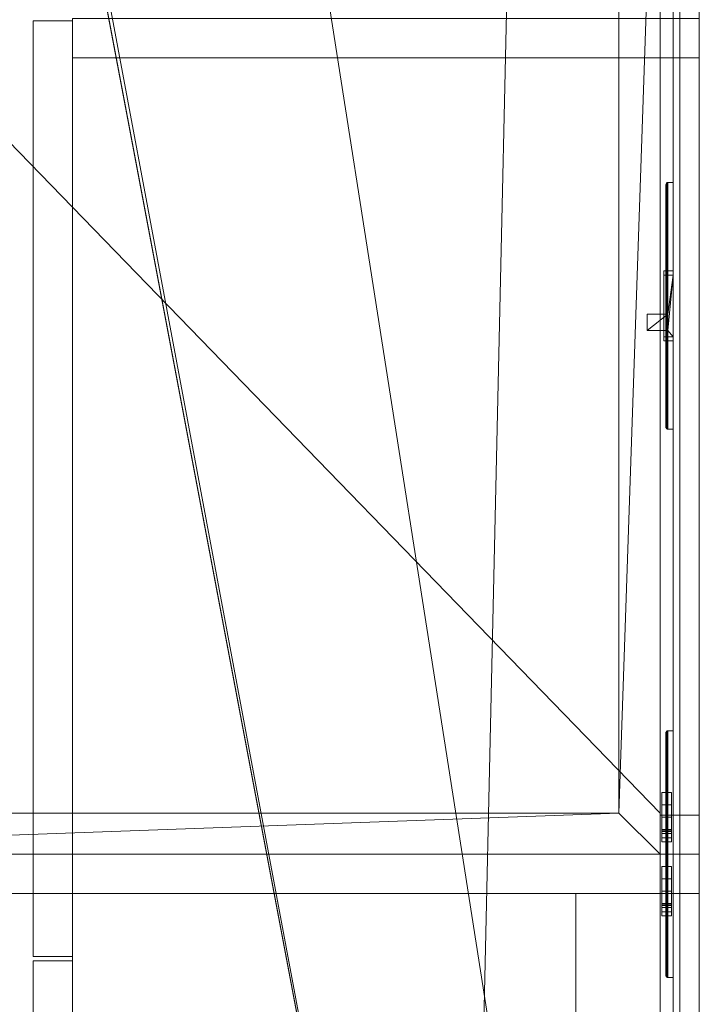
# Model space of a CAD drawing. Header units: inches. Extents: x -263 to 528, y -1 to 602.
# Tile 202 of 256: x 142 to 155, y 214 to 233. Entities that reach past the tile are written whole.
import ezdxf

# ---------------------------------------------------------------- set-up
doc = ezdxf.new("R2010")
doc.units = ezdxf.units.IN
doc.header["$MEASUREMENT"] = 0
for name, color, linetype in [('Twindo - Backsplash', 7, 'Continuous'), ('Twindo - Casework', 7, 'Continuous'), ('Twindo - Electrical', 7, 'Continuous'), ('Twindo - Equipment', 7, 'Continuous'), ('Twindo - Slabs', 7, 'Continuous')]:
    doc.layers.add(name, color=color, linetype=linetype)

# ---------------------------------------------------------------- blocks, each defined once
blk = doc.blocks.new('Slab_D0BD3B49-249D-4DA8-80D4-D821BCE50D6B', base_point=(-249.5, 387))
at = {"layer": 'Twindo - Slabs', "lineweight": 0}
mesh = blk.add_polyface(dxfattribs=at)
corners = [(-192, 387), (-249.5, 387), (-249.5, 387, -6), (-192, 387, -6), (-89.75, 579.5), (-249.5, 579.5), (-192, 134.5), (-132, 134.5), (-132, 124.5), (10, 124.5), (10, 13.75), (161.5, 13.75), (161.5, 6.5), (252, 6.5), (252, 14), (415.5, 14), (415.5, 322.5), (222.5, 322.5), (222.5, 357.5), (-4, 357.5), (-4, 413), (101.5, 413), (101.5, 553.5), (-89.75, 553.5), (-249.5, 579.5, -6), (-192, 134.5, -6), (-89.75, 579.5, -6), (-89.75, 553.5, -6), (101.5, 553.5, -6), (101.5, 413, -6), (-4, 413, -6), (-4, 357.5, -6), (222.5, 357.5, -6), (222.5, 322.5, -6), (415.5, 322.5, -6), (415.5, 14, -6), (252, 14, -6), (252, 6.5, -6), (161.5, 6.5, -6), (161.5, 13.75, -6), (10, 13.75, -6), (10, 124.5, -6), (-132, 124.5, -6), (-132, 134.5, -6)]
mesh.append_faces([[corners[k] for k in face] for face in [(0, 1, 2, 3), (1, 5, 24, 2), (6, 0, 3, 25), (5, 4, 26, 24), (7, 6, 25, 43), (8, 7, 43, 42), (9, 8, 42, 41), (10, 9, 41, 40), (11, 10, 40, 39), (12, 11, 39, 38), (13, 12, 38, 37), (14, 13, 37, 36), (15, 14, 36, 35), (16, 15, 35, 34), (17, 16, 34, 33), (18, 17, 33, 32), (19, 18, 32, 31), (20, 19, 31, 30), (21, 20, 30, 29), (22, 21, 29, 28), (23, 22, 28, 27), (4, 23, 27, 26)]], dxfattribs={"color": 254})
mesh.append_faces([[corners[k] for k in face] for face in [(22, 20, 21), (16, 14, 15)]], dxfattribs={"vtx0": -1, "color": 254})
mesh.append_faces([[corners[k] for k in face] for face in [(28, 30, 27), (34, 36, 33)]], dxfattribs={"vtx0": -1, "vtx1": -1, "color": 254})
mesh.append_faces([[corners[k] for k in face] for face in [(4, 0, 7), (19, 23, 8), (19, 9, 11), (43, 3, 26), (42, 27, 31), (39, 41, 31)]], dxfattribs={"vtx0": -1, "vtx1": -1, "vtx2": -1, "color": 254})
mesh.append_faces([[corners[k] for k in face] for face in [(23, 7, 8), (19, 8, 9), (17, 11, 12), (17, 12, 13), (17, 13, 14), (3, 24, 26), (43, 26, 27), (39, 31, 32), (39, 32, 33)]], dxfattribs={"vtx0": -1, "vtx2": -1, "color": 254})
mesh.append_faces([[corners[k] for k in face] for face in [(29, 30, 28), (35, 36, 34)]], dxfattribs={"vtx1": -1, "color": 254})
mesh.append_faces([[corners[k] for k in face] for face in [(4, 5, 0), (23, 4, 7), (19, 20, 23), (22, 23, 20), (18, 19, 11), (17, 18, 11), (16, 17, 14), (42, 43, 27), (30, 31, 27), (41, 42, 31), (38, 39, 33), (37, 38, 33), (36, 37, 33)]], dxfattribs={"vtx1": -1, "vtx2": -1, "color": 254})
mesh.append_faces([[corners[k] for k in face] for face in [(5, 1, 0), (0, 6, 7), (9, 10, 11), (3, 2, 24), (43, 25, 3), (39, 40, 41)]], dxfattribs={"vtx2": -1, "color": 254})
blk = doc.blocks.new('Slab_C16FED3F-F51D-4887-95C2-45D370958F54', base_point=(-255.75, 595))
at = {"layer": 'Twindo - Slabs', "lineweight": 0}
mesh = blk.add_polyface(dxfattribs=at)
corners = [(95.5, 568, 128), (95.5, 570, 128), (-75.75, 570, 128), (-75.75, 595, 128), (-255.75, 595, 128), (-255.75, 379, 128), (-198, 379, 128), (-198, 134.5, 128), (-136, 134.5, 128), (-136, 110.5, 128), (6.5, 110.5, 128), (6.5, 6.5, 128), (315.5, 6.5, 128), (315.5, 8, 128), (378.5, 8, 128), (378.5, 6.5, 128), (523, 6.5, 128), (523, 132.25, 128), (421.5, 132.25, 128), (421.5, 333, 128), (239, 333, 128), (239, 391.501, 128), (240, 391.501, 128), (240, 457, 128), (237, 457, 128), (237, 568, 128), (201, 127.5, 128), (201, 128.125, 128), (244.5, 128.125, 128), (244.5, 127.5, 128), (244.5, 15, 128), (161.5, 15, 128), (161.5, 146.5, 128), (200.935, 146.5, 128), (200.997, 146.5, 128), (200.997, 128.5, 128), (95.5, 568, 101), (95.5, 570, 101), (-75.75, 570, 101), (-75.75, 595, 101), (-255.75, 595, 101), (-255.75, 379, 101), (-198, 379, 101), (-198, 134.5, 101), (-136, 134.5, 101), (-136, 110.5, 101), (6.5, 110.5, 101), (6.5, 6.5, 101), (315.5, 6.5, 101), (315.5, 8, 101), (378.5, 8, 101), (378.5, 6.5, 101), (523, 6.5, 101), (523, 132.25, 101), (421.5, 132.25, 101), (421.5, 333, 101), (239, 333, 101), (239, 391.501, 101), (240, 391.501, 101), (240, 457, 101), (237, 457, 101), (237, 568, 101), (201, 127.5, 120), (201, 128, 120), (201, 128.125, 120), (244.5, 128.125, 120), (244.5, 128, 120), (244.5, 127.5, 120), (244.5, 127.5, 101), (244.5, 15, 101), (161.5, 15, 101), (161.5, 146.5, 101), (200.935, 146.5, 101), (200.997, 146.5, 101), (200.997, 128.5, 114.5), (201, 127.5, 101)]
mesh.append_faces([[corners[k] for k in face] for face in [(36, 37, 1, 0), (37, 38, 2, 1), (38, 39, 3, 2), (39, 40, 4, 3), (40, 41, 5, 4), (41, 42, 6, 5), (42, 43, 7, 6), (43, 44, 8, 7), (44, 45, 9, 8), (45, 46, 10, 9), (46, 47, 11, 10), (47, 48, 12, 11), (48, 49, 13, 12), (49, 50, 14, 13), (50, 51, 15, 14), (51, 52, 16, 15), (52, 53, 17, 16), (53, 54, 18, 17), (54, 55, 19, 18), (55, 56, 20, 19), (56, 57, 21, 20), (57, 58, 22, 21), (58, 59, 23, 22), (59, 60, 24, 23), (60, 61, 25, 24), (61, 36, 0, 25), (28, 27, 64, 65), (69, 70, 31, 30), (70, 71, 32, 31), (33, 32, 71, 72), (33, 72, 73, 34), (34, 73, 74, 35), (62, 67, 66, 63), (65, 64, 63, 66), (67, 62, 75, 68), (72, 74, 73)]], dxfattribs={"color": 254})
mesh.append_faces([[corners[k] for k in face] for face in [(23, 21, 22), (27, 63, 64), (29, 66, 67), (29, 69, 30), (75, 74, 72), (52, 54, 53)]], dxfattribs={"vtx0": -1, "color": 254})
mesh.append_faces([[corners[k] for k in face] for face in [(16, 18, 15), (59, 57, 60)]], dxfattribs={"vtx0": -1, "vtx1": -1, "color": 254})
mesh.append_faces([[corners[k] for k in face] for face in [(3, 6, 8), (31, 0, 11), (0, 32, 34), (24, 34, 27), (20, 24, 27), (28, 30, 12), (20, 28, 13), (75, 26, 74), (44, 42, 39), (47, 36, 70), (75, 60, 56), (49, 68, 56)]], dxfattribs={"vtx0": -1, "vtx1": -1, "vtx2": -1, "color": 254})
mesh.append_faces([[corners[k] for k in face] for face in [(2, 8, 9), (2, 9, 10), (0, 10, 11), (20, 27, 28), (30, 11, 12), (28, 12, 13), (20, 13, 14), (18, 14, 15), (42, 40, 39), (44, 39, 38), (46, 38, 37), (46, 37, 36), (72, 36, 61), (75, 61, 60), (47, 70, 69), (49, 69, 68), (50, 56, 55), (50, 55, 54)]], dxfattribs={"vtx0": -1, "vtx2": -1, "color": 254})
mesh.append_faces([[corners[k] for k in face] for face in [(17, 18, 16), (58, 57, 59)]], dxfattribs={"vtx1": -1, "color": 254})
mesh.append_faces([[corners[k] for k in face] for face in [(3, 4, 6), (2, 3, 8), (1, 2, 10), (0, 1, 10), (31, 32, 0), (25, 0, 34), (24, 25, 34), (20, 21, 24), (23, 24, 21), (30, 31, 11), (19, 20, 14), (18, 19, 14), (45, 44, 38), (46, 45, 38), (47, 46, 36), (71, 70, 36), (72, 71, 36), (75, 72, 61), (57, 56, 60), (68, 75, 56), (48, 47, 69), (49, 48, 69), (50, 49, 56), (51, 50, 54), (52, 51, 54)]], dxfattribs={"vtx1": -1, "vtx2": -1, "color": 254})
mesh.append_faces([[corners[k] for k in face] for face in [(4, 5, 6), (6, 7, 8), (26, 35, 74), (42, 41, 40), (44, 43, 42)]], dxfattribs={"vtx2": -1, "color": 254})
mesh.append_faces([[corners[k] for k in face] for face in [(27, 26, 62, 63), (29, 28, 65, 66), (29, 67, 68, 69)]], dxfattribs={"vtx3": -1, "color": 254})
blk = doc.blocks.new('Slab_A3746481-2909-4108-A365-6002FE2AB3C6', base_point=(95.5, 568))
at = {"layer": 'Twindo - Slabs', "lineweight": 0}
mesh = blk.add_polyface(dxfattribs=at)
corners = [(95.5, 568, 254), (95.5, 568, 248), (95.5, 395.501, 248), (95.5, 395.501, 254), (237, 568, 254), (237, 568, 248), (237, 457, 248), (240, 457, 248), (240, 391.501, 248), (239, 391.501, 248), (239, 192.5, 248), (421.5, 192.5, 248), (421.5, 132.25, 248), (523, 132.25, 248), (523, 6.5, 248), (378.5, 6.5, 248), (378.5, 8, 248), (315.5, 8, 248), (315.5, 6.5, 248), (150.5, 6.5, 248), (150.5, 197, 248), (155, 197, 248), (155, 397.501, 248), (113, 397.501, 248), (113, 395.501, 248), (201, 383.001, 248), (170, 383.001, 248), (170, 205.5, 248), (201, 205.5, 248), (378.6, 174.5, 248), (261.6, 174.5, 248), (261.6, 108.5, 248), (342.106, 108.5, 248), (378.6, 144.994, 248), (113, 395.501, 254), (113, 397.501, 254), (155, 397.501, 254), (155, 197, 254), (150.5, 197, 254), (150.5, 6.5, 254), (315.5, 6.5, 254), (315.5, 8, 254), (378.5, 8, 254), (378.5, 6.5, 254), (523, 6.5, 254), (523, 132.25, 254), (421.5, 132.25, 254), (421.5, 192.5, 254), (239, 192.5, 254), (239, 391.501, 254), (240, 391.501, 254), (240, 457, 254), (237, 457, 254), (170, 205.5, 254), (170, 383.001, 254), (201, 383.001, 254), (201, 205.5, 254), (261.6, 108.5, 254), (261.6, 174.5, 254), (378.6, 174.5, 254), (378.6, 144.994, 254), (342.106, 108.5, 254)]
mesh.append_faces([[corners[k] for k in face] for face in [(0, 1, 2, 3), (4, 5, 1, 0), (3, 2, 24, 34), (52, 6, 5, 4), (51, 7, 6, 52), (50, 8, 7, 51), (49, 9, 8, 50), (48, 10, 9, 49), (47, 11, 10, 48), (46, 12, 11, 47), (45, 13, 12, 46), (44, 14, 13, 45), (43, 15, 14, 44), (42, 16, 15, 43), (41, 17, 16, 42), (40, 18, 17, 41), (39, 19, 18, 40), (38, 20, 19, 39), (37, 21, 20, 38), (36, 22, 21, 37), (35, 23, 22, 36), (34, 24, 23, 35), (54, 26, 25, 55), (53, 27, 26, 54), (56, 28, 27, 53), (55, 25, 28, 56), (58, 30, 29, 59), (57, 31, 30, 58), (61, 32, 31, 57), (60, 33, 32, 61), (59, 29, 33, 60)]], dxfattribs={"color": 254})
mesh.append_faces([[corners[k] for k in face] for face in [(14, 12, 13), (51, 49, 50)]], dxfattribs={"vtx0": -1, "color": 254})
mesh.append_faces([[corners[k] for k in face] for face in [(7, 9, 6), (44, 46, 43)]], dxfattribs={"vtx0": -1, "vtx1": -1, "color": 254})
mesh.append_faces([[corners[k] for k in face] for face in [(19, 21, 27), (26, 22, 1), (28, 6, 10), (19, 28, 10), (19, 10, 31), (15, 33, 12), (0, 36, 54), (53, 37, 39), (48, 52, 56), (48, 56, 39), (57, 48, 39), (46, 60, 43)]], dxfattribs={"vtx0": -1, "vtx1": -1, "vtx2": -1, "color": 254})
mesh.append_faces([[corners[k] for k in face] for face in [(23, 2, 1), (26, 21, 22), (19, 27, 28), (25, 1, 5), (28, 5, 6), (17, 31, 32), (16, 32, 33), (29, 10, 11), (33, 11, 12), (0, 34, 35), (0, 35, 36), (53, 36, 37), (0, 54, 55), (52, 55, 56), (57, 39, 40), (57, 40, 41), (61, 41, 42), (48, 58, 59), (60, 42, 43), (46, 59, 60)]], dxfattribs={"vtx0": -1, "vtx2": -1, "color": 254})
mesh.append_faces([[corners[k] for k in face] for face in [(8, 9, 7), (45, 46, 44)]], dxfattribs={"vtx1": -1, "color": 254})
mesh.append_faces([[corners[k] for k in face] for face in [(22, 23, 1), (26, 27, 21), (25, 26, 1), (28, 25, 5), (9, 10, 6), (30, 31, 10), (18, 19, 31), (17, 18, 31), (16, 17, 32), (15, 16, 33), (29, 30, 10), (33, 29, 11), (14, 15, 12), (53, 54, 36), (56, 53, 39), (4, 0, 55), (52, 4, 55), (48, 49, 52), (51, 52, 49), (57, 58, 48), (61, 57, 41), (60, 61, 42), (47, 48, 59), (46, 47, 59)]], dxfattribs={"vtx1": -1, "vtx2": -1, "color": 254})
mesh.append_faces([[corners[k] for k in face] for face in [(23, 24, 2), (19, 20, 21), (0, 3, 34), (37, 38, 39)]], dxfattribs={"vtx2": -1, "color": 254})
blk = doc.blocks.new('Slab_ED5BE3F0-089E-41BE-87EB-5EA2DDB2F362', base_point=(-198, 134.5))
at = {"layer": 'Twindo - Slabs', "lineweight": 0}
mesh = blk.add_polyface(dxfattribs=at)
corners = [(-198, 134.5, 254), (-198, 134.5, 246.5), (-136, 134.5, 246.5), (-136, 134.5, 254), (-198, 379, 254), (-198, 379, 246.5), (-75.75, 379, 246.5), (-75.75, 378, 246.5), (-9, 378, 246.5), (-9, 395.501, 246.5), (113, 395.501, 246.5), (113, 397.501, 246.5), (155, 397.501, 246.5), (155, 197, 246.5), (150.5, 197, 246.5), (150.5, 6.5, 246.5), (6.5, 6.5, 246.5), (6.5, 110.5, 246.5), (-136, 110.5, 246.5), (-136, 110.5, 254), (6.5, 110.5, 254), (6.5, 6.5, 254), (150.5, 6.5, 254), (150.5, 197, 254), (155, 197, 254), (155, 397.501, 254), (113, 397.501, 254), (113, 395.501, 254), (-9, 395.501, 254), (-9, 378, 254), (-75.75, 378, 254), (-75.75, 379, 254)]
mesh.append_faces([[corners[k] for k in face] for face in [(0, 1, 2, 3), (4, 5, 1, 0), (3, 2, 18, 19), (31, 6, 5, 4), (30, 7, 6, 31), (29, 8, 7, 30), (28, 9, 8, 29), (27, 10, 9, 28), (26, 11, 10, 27), (25, 12, 11, 26), (24, 13, 12, 25), (23, 14, 13, 24), (22, 15, 14, 23), (21, 16, 15, 22), (20, 17, 16, 21), (19, 18, 17, 20)]], dxfattribs={"color": 254})
mesh.append_faces([[corners[k] for k in face] for face in [(25, 23, 24)]], dxfattribs={"vtx0": -1, "color": 254})
mesh.append_faces([[corners[k] for k in face] for face in [(12, 14, 11)]], dxfattribs={"vtx0": -1, "vtx1": -1, "color": 254})
mesh.append_faces([[corners[k] for k in face] for face in [(2, 5, 6), (2, 6, 7), (18, 7, 8), (17, 8, 9), (17, 9, 10), (14, 10, 11), (30, 3, 19), (29, 19, 20), (27, 20, 21), (27, 21, 22), (27, 22, 23)]], dxfattribs={"vtx0": -1, "vtx2": -1, "color": 254})
mesh.append_faces([[corners[k] for k in face] for face in [(13, 14, 12)]], dxfattribs={"vtx1": -1, "color": 254})
mesh.append_faces([[corners[k] for k in face] for face in [(18, 2, 7), (17, 18, 8), (16, 17, 10), (15, 16, 10), (14, 15, 10), (31, 4, 3), (30, 31, 3), (29, 30, 19), (28, 29, 20), (27, 28, 20), (26, 27, 23), (25, 26, 23)]], dxfattribs={"vtx1": -1, "vtx2": -1, "color": 254})
mesh.append_faces([[corners[k] for k in face] for face in [(2, 1, 5), (4, 0, 3)]], dxfattribs={"vtx2": -1, "color": 254})
blk = doc.blocks.new('Beam Segment_C1A46423-8314-45C4-A61E-E301789775D1')
at = {"layer": 'Twindo - Backsplash', "lineweight": 0}
mesh = blk.add_polyface(dxfattribs=at)
corners = [(154.5, 197.001, 164), (154.5, 237.001, 164), (155, 237.001, 164), (155, 197.001, 164), (154.5, 197.001, 179), (154.5, 237.001, 179), (155, 237.001, 179), (155, 197.001, 179)]
mesh.append_faces([[corners[k] for k in face] for face in [(0, 1, 2, 3), (4, 5, 1, 0), (2, 1, 5, 6), (3, 2, 6, 7), (4, 0, 3, 7), (7, 6, 5, 4)]], dxfattribs={"color": 7})
blk = doc.blocks.new('Object_467C8432-9F75-47D6-8447-B374048870A5')
at = {"layer": 'Twindo - Casework', "lineweight": 0}
mesh = blk.add_polyface(dxfattribs=at)
corners = [(130, 217.001, 162.5), (130, 196.001, 162.5), (130, 196.001, 164), (130, 217.001, 164), (155, 196.001, 162.5), (155, 196.001, 164), (155, 217.001, 162.5), (155, 217.001, 164)]
mesh.append_faces([[corners[k] for k in face] for face in [(0, 1, 2, 3), (1, 4, 5, 2), (4, 6, 7, 5), (6, 0, 3, 7), (0, 6, 4, 1), (3, 2, 5, 7)]], dxfattribs={"color": 9})
mesh = blk.add_polyface(dxfattribs=at)
corners = [(155, 197.751, 161.75), (152.638, 197.751, 161.75), (152.638, 216.251, 161.75), (155, 216.251, 161.75), (152.638, 197.751, 162.5), (152.638, 216.251, 162.5), (155, 197.751, 162.5), (155, 216.251, 162.5), (155, 217.001, 128), (131.75, 217.001, 128), (131.75, 217.001, 162.5), (155, 217.001, 162.5), (131.75, 216.251, 128), (131.75, 216.251, 162.5), (155, 216.251, 128), (155, 216.251, 162.5), (131.75, 197.001, 128), (155, 197.001, 128), (155, 197.001, 162.5), (131.75, 197.001, 162.5), (155, 197.751, 128), (155, 197.751, 162.5), (131.75, 197.751, 128), (131.75, 197.751, 162.5), (154.625, 197.751, 128.75), (154.625, 216.251, 128.75), (154.625, 216.251, 161.75), (154.625, 197.751, 161.75), (154.25, 216.251, 128.75), (154.25, 216.251, 161.75), (154.25, 197.751, 128.75), (154.25, 197.751, 161.75)]
mesh.append_faces([[corners[k] for k in face] for face in [(0, 1, 2, 3), (1, 4, 5, 2), (4, 6, 7, 5), (6, 0, 3, 7), (0, 6, 4, 1), (3, 2, 5, 7), (8, 9, 10, 11), (9, 12, 13, 10), (12, 14, 15, 13), (14, 8, 11, 15), (8, 14, 12, 9), (11, 10, 13, 15), (16, 17, 18, 19), (17, 20, 21, 18), (20, 22, 23, 21), (22, 16, 19, 23), (16, 22, 20, 17), (19, 18, 21, 23), (24, 25, 26, 27), (25, 28, 29, 26), (28, 30, 31, 29), (30, 24, 27, 31), (24, 30, 28, 25), (27, 26, 29, 31)]], dxfattribs={"color": 7})
mesh = blk.add_polyface(dxfattribs=at)
corners = [(131.75, 216.251, 128), (131.75, 197.751, 128), (131.75, 197.751, 128.75), (131.75, 216.251, 128.75), (155, 197.751, 128), (155, 197.751, 128.75), (155, 216.251, 128), (155, 216.251, 128.75)]
mesh.append_faces([[corners[k] for k in face] for face in [(0, 1, 2, 3), (1, 4, 5, 2), (4, 6, 7, 5), (6, 0, 3, 7), (0, 6, 4, 1), (3, 2, 5, 7)]], dxfattribs={"color": 7})
blk = doc.blocks.new('Object_5607B7E1-BE67-48E1-BFF0-9BB5C1BA2E24')
at = {"layer": 'Twindo - Casework', "lineweight": 0}
mesh = blk.add_polyface(dxfattribs=at)
corners = [(143, 232.961, 179.039), (143, 215.04, 179.039), (142.25, 215.04, 179.039), (142.25, 232.961, 179.039), (143, 215.04, 222.961), (142.25, 215.04, 222.961), (143, 232.961, 222.961), (142.25, 232.961, 222.961)]
mesh.append_faces([[corners[k] for k in face] for face in [(0, 1, 2, 3), (1, 4, 5, 2), (4, 6, 7, 5), (6, 0, 3, 7), (0, 6, 4, 1), (3, 2, 5, 7)]], dxfattribs={"color": 7})
mesh = blk.add_polyface(dxfattribs=at)
corners = [(143, 232.251, 222.25), (143, 197.751, 222.25), (143, 197.751, 223), (143, 232.251, 223), (155, 197.751, 222.25), (155, 197.751, 223), (155, 232.251, 222.25), (155, 232.251, 223), (155, 233.001, 179), (143, 233.001, 179), (143, 233.001, 223), (155, 233.001, 223), (143, 232.251, 179), (143, 232.251, 223), (155, 232.251, 179), (155, 232.251, 223), (143, 197.001, 179), (155, 197.001, 179), (155, 197.001, 223), (143, 197.001, 223), (155, 197.751, 179), (155, 197.751, 223), (143, 197.751, 179), (143, 197.751, 223), (154.625, 197.751, 179.75), (154.625, 232.251, 179.75), (154.625, 232.251, 222.25), (154.625, 197.751, 222.25), (154.25, 232.251, 179.75), (154.25, 232.251, 222.25), (154.25, 197.751, 179.75), (154.25, 197.751, 222.25)]
mesh.append_faces([[corners[k] for k in face] for face in [(0, 1, 2, 3), (1, 4, 5, 2), (4, 6, 7, 5), (6, 0, 3, 7), (0, 6, 4, 1), (3, 2, 5, 7), (8, 9, 10, 11), (9, 12, 13, 10), (12, 14, 15, 13), (14, 8, 11, 15), (8, 14, 12, 9), (11, 10, 13, 15), (16, 17, 18, 19), (17, 20, 21, 18), (20, 22, 23, 21), (22, 16, 19, 23), (16, 22, 20, 17), (19, 18, 21, 23), (24, 25, 26, 27), (25, 28, 29, 26), (28, 30, 31, 29), (30, 24, 27, 31), (24, 30, 28, 25), (27, 26, 29, 31)]], dxfattribs={"color": 7})
mesh = blk.add_polyface(dxfattribs=at)
corners = [(143, 232.251, 200.625), (143, 197.751, 200.625), (143, 197.751, 201.375), (143, 232.251, 201.375), (154.25, 197.751, 200.625), (154.25, 197.751, 201.375), (154.25, 232.251, 200.625), (154.25, 232.251, 201.375)]
mesh.append_faces([[corners[k] for k in face] for face in [(0, 1, 2, 3), (1, 4, 5, 2), (4, 6, 7, 5), (6, 0, 3, 7), (0, 6, 4, 1), (3, 2, 5, 7)]], dxfattribs={"color": 7})
mesh = blk.add_polyface(dxfattribs=at)
corners = [(143, 232.251, 179), (143, 197.751, 179), (143, 197.751, 179.75), (143, 232.251, 179.75), (155, 197.751, 179), (155, 197.751, 179.75), (155, 232.251, 179), (155, 232.251, 179.75)]
mesh.append_faces([[corners[k] for k in face] for face in [(0, 1, 2, 3), (1, 4, 5, 2), (4, 6, 7, 5), (6, 0, 3, 7), (0, 6, 4, 1), (3, 2, 5, 7)]], dxfattribs={"color": 7})
mesh = blk.add_polyface(dxfattribs=at)
corners = [(143, 197.04, 179.039), (142.25, 197.04, 179.039), (142.25, 214.961, 179.039), (143, 214.961, 179.039), (142.25, 214.961, 222.961), (143, 214.961, 222.961), (142.25, 197.04, 222.961), (143, 197.04, 222.961)]
mesh.append_faces([[corners[k] for k in face] for face in [(0, 1, 2, 3), (3, 2, 4, 5), (5, 4, 6, 7), (7, 6, 1, 0), (0, 3, 5, 7), (1, 6, 4, 2)]], dxfattribs={"color": 7})
blk = doc.blocks.new('Object_13C862C6-5CA3-4DAD-A1C7-963AABDC782F')
at = {"layer": 'Twindo - Casework', "lineweight": 0}
mesh = blk.add_polyface(dxfattribs=at)
corners = [(130, 241.001, 164), (130, 241.001, 162.5), (130, 217.001, 162.5), (130, 217.001, 164), (155, 241.001, 164), (155, 241.001, 162.5), (155, 217.001, 162.5), (155, 217.001, 164)]
mesh.append_faces([[corners[k] for k in face] for face in [(0, 1, 2, 3), (4, 5, 1, 0), (2, 1, 5, 6), (3, 2, 6, 7), (4, 0, 3, 7), (7, 6, 5, 4)]], dxfattribs={"color": 9})
mesh = blk.add_polyface(dxfattribs=at)
corners = [(154.625, 217.751, 161.75), (154.625, 217.751, 128.75), (154.625, 240.251, 128.75), (154.625, 240.251, 161.75), (154.25, 217.751, 161.75), (154.25, 217.751, 128.75), (154.25, 240.251, 128.75), (154.25, 240.251, 161.75)]
mesh.append_faces([[corners[k] for k in face] for face in [(0, 1, 2, 3), (4, 5, 1, 0), (2, 1, 5, 6), (3, 2, 6, 7), (4, 0, 3, 7), (7, 6, 5, 4)]], dxfattribs={"color": 7})
mesh = blk.add_polyface(dxfattribs=at)
corners = [(154.25, 240.251, 161.75), (154.25, 240.251, 162.5), (155, 240.251, 162.5), (155, 240.251, 161.75), (154.25, 217.751, 162.5), (154.25, 217.751, 161.75), (155, 217.751, 162.5), (155, 217.751, 161.75)]
mesh.append_faces([[corners[k] for k in face] for face in [(0, 1, 2, 3), (4, 1, 0, 5), (1, 4, 6, 2), (2, 6, 7, 3), (5, 0, 3, 7), (4, 5, 7, 6)]], dxfattribs={"color": 7})
mesh = blk.add_polyface(dxfattribs=at)
corners = [(154.25, 240.251, 128), (154.25, 240.251, 128.75), (155, 240.251, 128.75), (155, 240.251, 128), (154.25, 217.751, 128.75), (154.25, 217.751, 128), (155, 217.751, 128.75), (155, 217.751, 128)]
mesh.append_faces([[corners[k] for k in face] for face in [(0, 1, 2, 3), (4, 1, 0, 5), (1, 4, 6, 2), (6, 7, 3, 2), (5, 0, 3, 7), (4, 5, 7, 6)]], dxfattribs={"color": 7})
mesh = blk.add_polyface(dxfattribs=at)
corners = [(154.25, 217.751, 162.5), (155, 217.751, 162.5), (155, 217.751, 128), (154.25, 217.751, 128), (154.25, 217.001, 162.5), (155, 217.001, 162.5), (155, 217.001, 128), (154.25, 217.001, 128)]
mesh.append_faces([[corners[k] for k in face] for face in [(0, 1, 2, 3), (0, 4, 5, 1), (5, 6, 2, 1), (7, 3, 2, 6), (7, 4, 0, 3), (7, 6, 5, 4)]], dxfattribs={"color": 7})
blk = doc.blocks.new('Object_DE375B6C-5EBA-4A4B-AAAE-5E3F8F68D42D')
at = {"layer": 'Twindo - Electrical', "lineweight": 0}
mesh = blk.add_polyface(dxfattribs=at)
corners = [(154.362, 214.673, 165.656), (154.362, 214.673, 168.344), (154.362, 219.328, 168.344), (154.362, 219.328, 165.656), (154.362, 215.82, 166.606), (154.362, 216.292, 166.456), (154.362, 216.764, 166.606), (154.362, 216.764, 167.394), (154.362, 216.292, 167.544), (154.362, 215.82, 167.394), (154.362, 218.182, 167.394), (154.362, 217.709, 167.544), (154.362, 217.237, 167.394), (154.362, 217.237, 166.606), (154.362, 217.709, 166.456), (154.362, 218.182, 166.606), (154.363, 214.664, 165.648), (154.363, 214.664, 168.352), (154.363, 219.337, 168.352), (154.363, 219.337, 165.648), (154.465, 215.82, 166.606), (154.465, 216.292, 166.456), (154.465, 216.764, 166.606), (154.465, 216.764, 167.394), (154.465, 216.292, 167.544), (154.465, 215.82, 167.394), (154.465, 218.182, 167.394), (154.465, 217.709, 167.544), (154.465, 217.237, 167.394), (154.465, 217.237, 166.606), (154.465, 217.709, 166.456), (154.465, 218.182, 166.606), (154.372, 214.649, 165.632), (154.372, 214.649, 168.368), (154.372, 219.353, 168.368), (154.372, 219.353, 165.632), (154.388, 214.64, 165.623), (154.388, 214.64, 168.377), (154.388, 219.362, 168.377), (154.388, 219.362, 165.623), (154.396, 214.639, 165.622), (154.396, 214.639, 168.378), (154.396, 219.363, 168.378), (154.396, 219.363, 165.622), (154.5, 214.639, 165.622), (154.5, 214.639, 168.378), (154.5, 219.363, 168.378), (154.5, 219.363, 165.622)]
mesh.append_faces([[corners[k] for k in face] for face in [(1, 0, 16, 17), (2, 1, 17, 18), (3, 2, 18, 19), (0, 3, 19, 16), (4, 20, 21, 5), (5, 21, 22, 6), (6, 22, 23, 7), (7, 23, 24, 8), (8, 24, 25, 9), (9, 25, 20, 4), (11, 10, 26, 27), (12, 11, 27, 28), (13, 12, 28, 29), (14, 13, 29, 30), (15, 14, 30, 31), (10, 15, 31, 26), (17, 16, 32, 33), (18, 17, 33, 34), (19, 18, 34, 35), (16, 19, 35, 32), (33, 32, 36, 37), (34, 33, 37, 38), (35, 34, 38, 39), (32, 35, 39, 36), (37, 36, 40, 41), (38, 37, 41, 42), (39, 38, 42, 43), (36, 39, 43, 40), (41, 40, 44, 45), (42, 41, 45, 46), (43, 42, 46, 47), (40, 43, 47, 44), (46, 45, 44, 47)]], dxfattribs={"color": 7})
mesh.append_faces([[corners[k] for k in face] for face in [(21, 24, 23, 22), (27, 30, 29, 28)]], dxfattribs={"vtx0": -1, "color": 7})
mesh.append_faces([[corners[k] for k in face] for face in [(0, 14, 3), (3, 15, 2)]], dxfattribs={"vtx0": -1, "vtx1": -1, "color": 7})
mesh.append_faces([[corners[k] for k in face] for face in [(11, 8, 2), (0, 5, 14)]], dxfattribs={"vtx0": -1, "vtx1": -1, "vtx2": -1, "color": 7})
mesh.append_faces([[corners[k] for k in face] for face in [(8, 1, 2), (1, 8, 9), (7, 11, 12), (1, 9, 4), (6, 12, 13), (5, 13, 14), (0, 4, 5), (3, 14, 15)]], dxfattribs={"vtx0": -1, "vtx2": -1, "color": 7})
mesh.append_faces([[corners[k] for k in face] for face in [(7, 8, 11), (10, 11, 2), (6, 7, 12), (15, 10, 2), (5, 6, 13), (0, 1, 4)]], dxfattribs={"vtx1": -1, "vtx2": -1, "color": 7})
mesh.append_faces([[corners[k] for k in face] for face in [(21, 20, 25, 24), (27, 26, 31, 30)]], dxfattribs={"vtx3": -1, "color": 7})
mesh = blk.add_polyface(dxfattribs=at)
corners = [(154.465, 217.237, 167.394), (154.465, 217.709, 167.544), (154.283, 217.709, 167.544), (154.283, 217.237, 167.394), (154.465, 218.182, 167.394), (154.283, 218.182, 167.394), (154.465, 218.182, 166.606), (154.283, 218.182, 166.606), (154.465, 217.709, 166.456), (154.283, 217.709, 166.456), (154.465, 217.237, 166.606), (154.283, 217.237, 166.606), (154.465, 217.709, 166.803), (154.465, 217.709, 166.724), (154.283, 217.709, 166.724), (154.283, 217.709, 166.803), (154.465, 217.946, 166.724), (154.283, 217.946, 166.724), (154.465, 217.946, 166.803), (154.283, 217.946, 166.803), (154.465, 217.709, 167.197), (154.465, 217.946, 167.197), (154.283, 217.946, 167.197), (154.283, 217.709, 167.197), (154.465, 217.946, 167.276), (154.283, 217.946, 167.276), (154.465, 217.709, 167.276), (154.283, 217.709, 167.276), (154.465, 217.316, 166.921), (154.465, 217.394, 166.921), (154.283, 217.394, 166.921), (154.283, 217.316, 166.921), (154.465, 217.434, 166.932), (154.283, 217.434, 166.932), (154.465, 217.463, 166.961), (154.283, 217.463, 166.961), (154.465, 217.473, 167), (154.283, 217.473, 167), (154.465, 217.463, 167.039), (154.283, 217.463, 167.039), (154.465, 217.434, 167.068), (154.283, 217.434, 167.068), (154.465, 217.394, 167.079), (154.283, 217.394, 167.079), (154.465, 217.316, 167.079), (154.283, 217.316, 167.079)]
mesh.append_faces([[corners[k] for k in face] for face in [(0, 1, 2, 3), (1, 4, 5, 2), (4, 6, 7, 5), (6, 8, 9, 7), (8, 10, 11, 9), (10, 0, 3, 11), (12, 13, 14, 15), (13, 16, 17, 14), (16, 18, 19, 17), (18, 12, 15, 19), (20, 21, 22, 23), (21, 24, 25, 22), (24, 26, 27, 25), (26, 20, 23, 27), (28, 29, 30, 31), (29, 32, 33, 30), (32, 34, 35, 33), (34, 36, 37, 35), (36, 38, 39, 37), (38, 40, 41, 39), (40, 42, 43, 41), (42, 44, 45, 43), (44, 28, 31, 45)]], dxfattribs={"color": 7})
mesh.append_faces([[corners[k] for k in face] for face in [(4, 0, 24), (44, 20, 0), (21, 32, 18), (4, 21, 18), (13, 28, 10), (6, 13, 10), (3, 5, 27), (3, 23, 45), (19, 33, 22), (19, 22, 5), (11, 31, 14), (11, 17, 7)]], dxfattribs={"vtx0": -1, "vtx1": -1, "vtx2": -1, "color": 7})
mesh.append_faces([[corners[k] for k in face] for face in [(4, 24, 21), (44, 21, 20), (21, 42, 40), (21, 40, 38), (21, 38, 36), (21, 36, 34), (21, 34, 32), (12, 29, 28), (4, 18, 16), (6, 16, 13), (28, 0, 10), (3, 27, 23), (43, 23, 22), (3, 45, 31), (19, 31, 30), (19, 30, 33), (31, 15, 14), (11, 14, 17), (17, 5, 7)]], dxfattribs={"vtx0": -1, "vtx2": -1, "color": 7})
mesh.append_faces([[corners[k] for k in face] for face in [(8, 6, 10), (9, 11, 7)]], dxfattribs={"vtx1": -1, "color": 7})
mesh.append_faces([[corners[k] for k in face] for face in [(26, 24, 0), (20, 26, 0), (44, 42, 21), (28, 44, 0), (12, 18, 29), (32, 29, 18), (13, 12, 28), (6, 4, 16), (25, 27, 5), (22, 25, 5), (43, 45, 23), (41, 43, 22), (39, 41, 22), (37, 39, 22), (35, 37, 22), (33, 35, 22), (19, 15, 31), (17, 19, 5), (11, 3, 31)]], dxfattribs={"vtx1": -1, "vtx2": -1, "color": 7})
mesh.append_faces([[corners[k] for k in face] for face in [(4, 1, 0), (3, 2, 5)]], dxfattribs={"vtx2": -1, "color": 7})
mesh = blk.add_polyface(dxfattribs=at)
corners = [(154.465, 215.82, 167.394), (154.465, 216.292, 167.544), (154.283, 216.292, 167.544), (154.283, 215.82, 167.394), (154.465, 216.764, 167.394), (154.283, 216.764, 167.394), (154.465, 216.764, 166.606), (154.283, 216.764, 166.606), (154.465, 216.292, 166.456), (154.283, 216.292, 166.456), (154.465, 215.82, 166.606), (154.283, 215.82, 166.606), (154.465, 216.292, 166.803), (154.465, 216.292, 166.724), (154.283, 216.292, 166.724), (154.283, 216.292, 166.803), (154.465, 216.528, 166.724), (154.283, 216.528, 166.724), (154.465, 216.528, 166.803), (154.283, 216.528, 166.803), (154.465, 216.292, 167.197), (154.465, 216.528, 167.197), (154.283, 216.528, 167.197), (154.283, 216.292, 167.197), (154.465, 216.528, 167.276), (154.283, 216.528, 167.276), (154.465, 216.292, 167.276), (154.283, 216.292, 167.276), (154.465, 215.898, 166.921), (154.465, 215.977, 166.921), (154.283, 215.977, 166.921), (154.283, 215.898, 166.921), (154.465, 216.016, 166.932), (154.283, 216.016, 166.932), (154.465, 216.045, 166.961), (154.283, 216.045, 166.961), (154.465, 216.056, 167), (154.283, 216.056, 167), (154.465, 216.045, 167.039), (154.283, 216.045, 167.039), (154.465, 216.016, 167.068), (154.283, 216.016, 167.068), (154.465, 215.977, 167.079), (154.283, 215.977, 167.079), (154.465, 215.898, 167.079), (154.283, 215.898, 167.079)]
mesh.append_faces([[corners[k] for k in face] for face in [(0, 1, 2, 3), (1, 4, 5, 2), (4, 6, 7, 5), (6, 8, 9, 7), (8, 10, 11, 9), (10, 0, 3, 11), (12, 13, 14, 15), (13, 16, 17, 14), (16, 18, 19, 17), (18, 12, 15, 19), (20, 21, 22, 23), (21, 24, 25, 22), (24, 26, 27, 25), (26, 20, 23, 27), (28, 29, 30, 31), (29, 32, 33, 30), (32, 34, 35, 33), (34, 36, 37, 35), (36, 38, 39, 37), (38, 40, 41, 39), (40, 42, 43, 41), (42, 44, 45, 43), (44, 28, 31, 45)]], dxfattribs={"color": 7})
mesh.append_faces([[corners[k] for k in face] for face in [(4, 0, 24), (44, 20, 0), (21, 32, 18), (4, 21, 18), (13, 28, 10), (6, 13, 10), (3, 5, 27), (3, 23, 45), (19, 33, 22), (19, 22, 5), (11, 31, 14), (11, 17, 7)]], dxfattribs={"vtx0": -1, "vtx1": -1, "vtx2": -1, "color": 7})
mesh.append_faces([[corners[k] for k in face] for face in [(4, 24, 21), (44, 21, 20), (21, 42, 40), (21, 40, 38), (21, 38, 36), (21, 36, 34), (21, 34, 32), (12, 29, 28), (4, 18, 16), (6, 16, 13), (28, 0, 10), (3, 27, 23), (43, 23, 22), (3, 45, 31), (19, 31, 30), (19, 30, 33), (31, 15, 14), (11, 14, 17), (17, 5, 7)]], dxfattribs={"vtx0": -1, "vtx2": -1, "color": 7})
mesh.append_faces([[corners[k] for k in face] for face in [(8, 6, 10), (9, 11, 7)]], dxfattribs={"vtx1": -1, "color": 7})
mesh.append_faces([[corners[k] for k in face] for face in [(26, 24, 0), (20, 26, 0), (44, 42, 21), (28, 44, 0), (12, 18, 29), (32, 29, 18), (13, 12, 28), (6, 4, 16), (25, 27, 5), (22, 25, 5), (43, 45, 23), (41, 43, 22), (39, 41, 22), (37, 39, 22), (35, 37, 22), (33, 35, 22), (19, 15, 31), (17, 19, 5), (11, 3, 31)]], dxfattribs={"vtx1": -1, "vtx2": -1, "color": 7})
mesh.append_faces([[corners[k] for k in face] for face in [(4, 1, 0), (3, 2, 5)]], dxfattribs={"vtx2": -1, "color": 7})
blk = doc.blocks.new('Object_ABBA9D67-A552-4BC2-8350-2BC22A35C3CF')
at = {"layer": 'Twindo - Electrical', "lineweight": 0}
mesh = blk.add_polyface(dxfattribs=at)
corners = [(154.362, 225.173, 165.656), (154.362, 225.173, 168.344), (154.362, 229.828, 168.344), (154.362, 229.828, 165.656), (154.362, 226.831, 166.724), (154.362, 228.17, 166.724), (154.362, 228.17, 167.276), (154.362, 226.831, 167.276), (154.363, 229.837, 165.648), (154.363, 225.164, 165.648), (154.363, 229.837, 168.352), (154.363, 225.164, 168.352), (154.5, 226.831, 166.724), (154.5, 226.831, 167.276), (154.5, 228.17, 167.276), (154.5, 228.17, 166.724), (154.372, 229.853, 165.632), (154.372, 225.149, 165.632), (154.372, 229.853, 168.368), (154.372, 225.149, 168.368), (154.5, 225.139, 165.622), (154.5, 229.863, 165.622), (154.5, 229.863, 168.378), (154.5, 225.139, 168.378), (154.388, 229.862, 165.623), (154.388, 225.14, 165.623), (154.388, 229.862, 168.377), (154.388, 225.14, 168.377), (154.396, 225.139, 168.378), (154.396, 225.139, 165.622), (154.396, 229.863, 168.378), (154.396, 229.863, 165.622)]
mesh.append_faces([[corners[k] for k in face] for face in [(8, 9, 0, 3), (10, 8, 3, 2), (11, 10, 2, 1), (9, 11, 1, 0), (12, 4, 7, 13), (13, 7, 6, 14), (14, 6, 5, 15), (15, 5, 4, 12), (16, 17, 9, 8), (18, 16, 8, 10), (19, 18, 10, 11), (17, 19, 11, 9), (24, 25, 17, 16), (26, 24, 16, 18), (27, 26, 18, 19), (25, 27, 19, 17), (20, 23, 28, 29), (23, 22, 30, 28), (22, 21, 31, 30), (21, 20, 29, 31), (31, 29, 25, 24), (30, 31, 24, 26), (28, 30, 26, 27), (29, 28, 27, 25)]], dxfattribs={"color": 7})
mesh.append_faces([[corners[k] for k in face] for face in [(0, 4, 3), (3, 5, 2), (21, 15, 20), (20, 12, 23)]], dxfattribs={"vtx0": -1, "vtx1": -1, "color": 7})
mesh.append_faces([[corners[k] for k in face] for face in [(6, 1, 2), (1, 7, 4), (3, 4, 5), (13, 22, 23), (22, 14, 15), (20, 15, 12)]], dxfattribs={"vtx0": -1, "vtx2": -1, "color": 7})
mesh.append_faces([[corners[k] for k in face] for face in [(6, 7, 1), (5, 6, 2), (0, 1, 4), (13, 14, 22), (12, 13, 23), (21, 22, 15)]], dxfattribs={"vtx1": -1, "vtx2": -1, "color": 7})
mesh = blk.add_polyface(dxfattribs=at)
corners = [(154.5, 228.091, 166.803), (154.5, 228.091, 167.197), (154.5, 226.91, 167.197), (154.5, 226.91, 166.803), (154.396, 226.91, 167.197), (154.396, 226.91, 166.803), (154.396, 227.028, 167.197), (154.396, 227.028, 166.803), (154.003, 227.028, 167.197), (154.003, 227.028, 166.803), (154.003, 227.343, 167.197), (154.003, 227.343, 166.803), (154.396, 227.343, 167.197), (154.396, 227.343, 166.803), (154.396, 228.091, 167.197), (154.396, 228.091, 166.803), (154.5, 228.17, 166.724), (154.323, 228.17, 166.724), (154.323, 228.17, 167.276), (154.5, 228.17, 167.276), (154.323, 226.831, 167.276), (154.5, 226.831, 167.276), (154.323, 226.831, 166.724), (154.5, 226.831, 166.724), (154.5, 228.091, 166.803), (154.323, 228.091, 166.803), (154.323, 226.91, 166.803), (154.5, 226.91, 166.803), (154.323, 226.91, 167.197), (154.5, 226.91, 167.197), (154.323, 228.091, 167.197), (154.5, 228.091, 167.197)]
mesh.append_faces([[corners[k] for k in face] for face in [(0, 1, 2, 3), (3, 2, 4, 5), (5, 4, 6, 7), (7, 6, 8, 9), (9, 8, 10, 11), (11, 10, 12, 13), (13, 12, 14, 15), (15, 14, 1, 0), (16, 17, 18, 19), (19, 18, 20, 21), (21, 20, 22, 23), (23, 22, 17, 16), (24, 25, 26, 27), (27, 26, 28, 29), (29, 28, 30, 31), (31, 30, 25, 24)]], dxfattribs={"color": 7})
mesh.append_faces([[corners[k] for k in face] for face in [(2, 6, 4)]], dxfattribs={"vtx0": -1, "color": 7})
mesh.append_faces([[corners[k] for k in face] for face in [(3, 7, 0), (16, 24, 23), (23, 27, 21), (22, 26, 17), (17, 25, 18)]], dxfattribs={"vtx0": -1, "vtx1": -1, "color": 7})
mesh.append_faces([[corners[k] for k in face] for face in [(7, 13, 0), (1, 12, 6)]], dxfattribs={"vtx0": -1, "vtx1": -1, "vtx2": -1, "color": 7})
mesh.append_faces([[corners[k] for k in face] for face in [(12, 8, 6), (29, 19, 21), (19, 31, 24), (23, 24, 27), (30, 20, 18), (20, 28, 26), (17, 26, 25)]], dxfattribs={"vtx0": -1, "vtx2": -1, "color": 7})
mesh.append_faces([[corners[k] for k in face] for face in [(5, 7, 3)]], dxfattribs={"vtx1": -1, "color": 7})
mesh.append_faces([[corners[k] for k in face] for face in [(7, 9, 13), (2, 1, 6), (29, 31, 19), (27, 29, 21), (16, 19, 24), (30, 28, 20), (25, 30, 18), (22, 20, 26)]], dxfattribs={"vtx1": -1, "vtx2": -1, "color": 7})
mesh.append_faces([[corners[k] for k in face] for face in [(13, 15, 0), (9, 11, 13), (1, 14, 12), (12, 10, 8)]], dxfattribs={"vtx2": -1, "color": 7})
blk = doc.blocks.new('Object_6C1E0974-7914-4772-82C6-5C98928C102A')
at = {"layer": 'Twindo - Equipment', "lineweight": 0}
mesh = blk.add_polyface(dxfattribs=at)
corners = [(131.75, 241.001, 161.713), (131.75, 240.213, 161.713), (131.75, 240.213, 162.5), (131.75, 241.001, 162.5), (131.75, 217.788, 161.713), (131.75, 217.788, 162.5), (131.75, 217.001, 161.713), (131.75, 217.001, 162.5), (154.25, 217.001, 161.713), (154.25, 217.001, 162.5), (154.25, 217.788, 161.713), (154.25, 217.788, 162.5), (154.25, 240.213, 161.713), (154.25, 240.213, 162.5), (154.25, 241.001, 161.713), (154.25, 241.001, 162.5)]
mesh.append_faces([[corners[k] for k in face] for face in [(0, 1, 2, 3), (1, 4, 5, 2), (4, 6, 7, 5), (6, 8, 9, 7), (8, 10, 11, 9), (10, 12, 13, 11), (12, 14, 15, 13), (14, 0, 3, 15)]], dxfattribs={"color": 7})
mesh.append_faces([[corners[k] for k in face] for face in [(0, 6, 4, 1), (3, 11, 13, 15)]], dxfattribs={"vtx0": -1, "color": 7})
mesh.append_faces([[corners[k] for k in face] for face in [(0, 10, 8, 6), (3, 7, 9, 11)]], dxfattribs={"vtx0": -1, "vtx3": -1, "color": 7})
mesh.append_faces([[corners[k] for k in face] for face in [(0, 14, 12, 10), (3, 2, 5, 7)]], dxfattribs={"vtx3": -1, "color": 7})
mesh = blk.add_polyface(dxfattribs=at)
corners = [(131.75, 241.001, 128), (131.75, 240.213, 128), (131.75, 240.213, 128.787), (131.75, 241.001, 128.787), (131.75, 217.788, 128), (131.75, 217.788, 128.787), (131.75, 217.001, 128), (131.75, 217.001, 128.787), (154.25, 217.001, 128), (154.25, 217.001, 128.787), (154.25, 217.788, 128), (154.25, 217.788, 128.787), (154.25, 240.213, 128), (154.25, 240.213, 128.787), (154.25, 241.001, 128), (154.25, 241.001, 128.787)]
mesh.append_faces([[corners[k] for k in face] for face in [(0, 1, 2, 3), (1, 4, 5, 2), (4, 6, 7, 5), (6, 8, 9, 7), (8, 10, 11, 9), (10, 12, 13, 11), (12, 14, 15, 13), (14, 0, 3, 15)]], dxfattribs={"color": 7})
mesh.append_faces([[corners[k] for k in face] for face in [(0, 6, 4, 1), (3, 11, 13, 15)]], dxfattribs={"vtx0": -1, "color": 7})
mesh.append_faces([[corners[k] for k in face] for face in [(0, 10, 8, 6), (3, 7, 9, 11)]], dxfattribs={"vtx0": -1, "vtx3": -1, "color": 7})
mesh.append_faces([[corners[k] for k in face] for face in [(0, 14, 12, 10), (3, 2, 5, 7)]], dxfattribs={"vtx3": -1, "color": 7})
mesh = blk.add_polyface(dxfattribs=at)
corners = [(131.75, 241.001, 128.787), (131.75, 240.213, 128.787), (131.75, 240.213, 161.713), (131.75, 241.001, 161.713), (153.462, 240.213, 128.787), (153.462, 240.213, 161.713), (153.462, 217.788, 128.787), (153.462, 217.788, 161.713), (131.75, 217.788, 128.787), (131.75, 217.788, 161.713), (131.75, 217.001, 128.787), (131.75, 217.001, 161.713), (154.25, 217.001, 128.787), (154.25, 217.001, 161.713), (154.25, 241.001, 128.787), (154.25, 241.001, 161.713)]
mesh.append_faces([[corners[k] for k in face] for face in [(0, 1, 2, 3), (1, 4, 5, 2), (4, 6, 7, 5), (6, 8, 9, 7), (8, 10, 11, 9), (10, 12, 13, 11), (12, 14, 15, 13), (14, 0, 3, 15)]], dxfattribs={"color": 7})
mesh.append_faces([[corners[k] for k in face] for face in [(11, 7, 9)]], dxfattribs={"vtx0": -1, "color": 7})
mesh.append_faces([[corners[k] for k in face] for face in [(10, 6, 12), (12, 6, 14), (13, 7, 11)]], dxfattribs={"vtx0": -1, "vtx1": -1, "color": 7})
mesh.append_faces([[corners[k] for k in face] for face in [(4, 0, 14), (15, 2, 5), (15, 5, 7)]], dxfattribs={"vtx0": -1, "vtx2": -1, "color": 7})
mesh.append_faces([[corners[k] for k in face] for face in [(6, 4, 14), (13, 15, 7)]], dxfattribs={"vtx1": -1, "vtx2": -1, "color": 7})
mesh.append_faces([[corners[k] for k in face] for face in [(4, 1, 0), (10, 8, 6), (15, 3, 2)]], dxfattribs={"vtx2": -1, "color": 7})

msp = doc.modelspace()

# ---------------------------------------------------------------- block references
at = {"layer": 'Twindo - Backsplash', "linetype": 'Continuous', "lineweight": 0}
msp.add_blockref('Beam Segment_C1A46423-8314-45C4-A61E-E301789775D1', (0, 0), dxfattribs=at)
at = {"layer": 'Twindo - Casework', "color": 36, "linetype": 'Continuous', "lineweight": 18, "true_color": 0x783c00}
for name in ['Object_13C862C6-5CA3-4DAD-A1C7-963AABDC782F', 'Object_5607B7E1-BE67-48E1-BFF0-9BB5C1BA2E24', 'Object_467C8432-9F75-47D6-8447-B374048870A5']:
    msp.add_blockref(name, (0, 0), dxfattribs=at)
at = {"layer": 'Twindo - Electrical', "color": 36, "linetype": 'Continuous', "lineweight": 18, "true_color": 0x783c00}
for name in ['Object_ABBA9D67-A552-4BC2-8350-2BC22A35C3CF', 'Object_DE375B6C-5EBA-4A4B-AAAE-5E3F8F68D42D']:
    msp.add_blockref(name, (0, 0), dxfattribs=at)
at = {"layer": 'Twindo - Equipment', "color": 36, "linetype": 'Continuous', "lineweight": 18, "true_color": 0x783c00}
msp.add_blockref('Object_6C1E0974-7914-4772-82C6-5C98928C102A', (0, 0), dxfattribs=at)
at = {"layer": 'Twindo - Slabs', "color": 251, "linetype": 'Continuous', "lineweight": 18, "true_color": 0x4a4a4a}
for name, p in [('Slab_C16FED3F-F51D-4887-95C2-45D370958F54', (-255.75, 595)), ('Slab_D0BD3B49-249D-4DA8-80D4-D821BCE50D6B', (-249.5, 387)), ('Slab_A3746481-2909-4108-A365-6002FE2AB3C6', (95.5, 568)), ('Slab_ED5BE3F0-089E-41BE-87EB-5EA2DDB2F362', (-198, 134.5))]:
    msp.add_blockref(name, p, dxfattribs=at)

doc.saveas('drawing.dxf')
